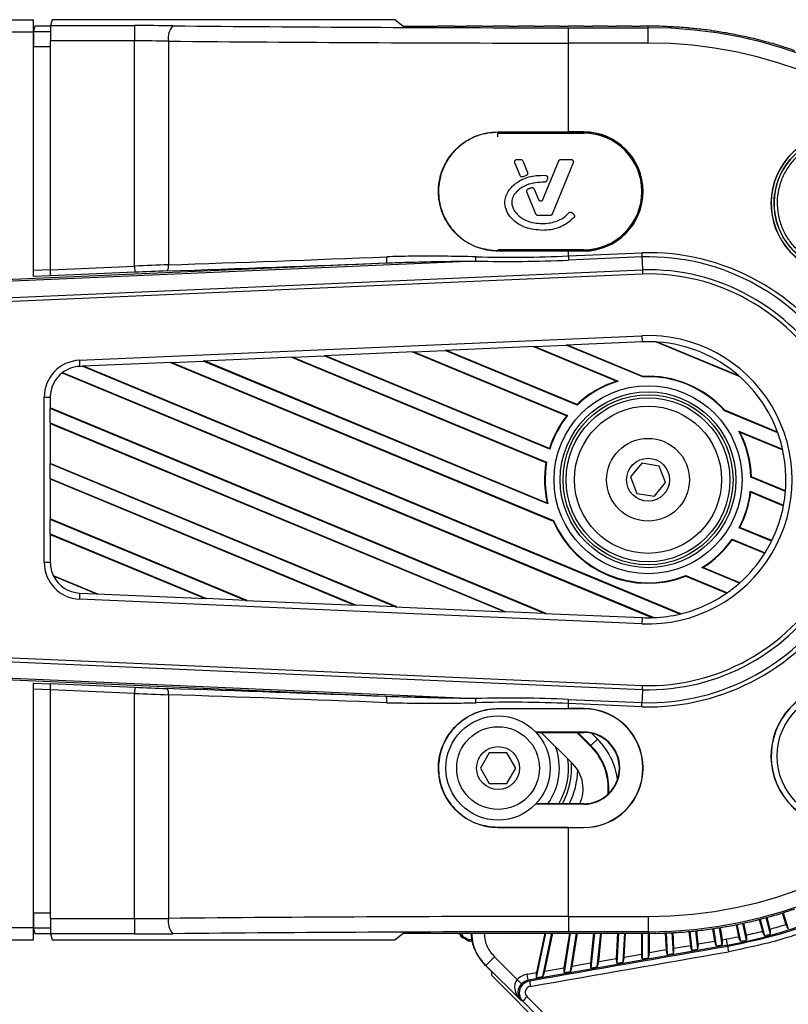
# Model space of a CAD drawing. Header units: millimetres. Extents: x 0 to 420, y 0 to 297.
# Tile 31 of 63: x 87 to 94, y 257 to 266. Entities that reach past the tile are written whole.
import ezdxf

# ---------------------------------------------------------------- set-up
doc = ezdxf.new("R2010")
doc.units = ezdxf.units.MM

msp = doc.modelspace()

# ---------------------------------------------------------------- linework, layer by layer
at = {"color": 7, "linetype": 'Continuous', "lineweight": 25}
for p, q in [((63.19552, 266.11431), (87.15175, 266.11431)), ((87.15175, 266.00417), (87.15175, 266.11431)), ((87.31909, 266.11431), (87.30583, 266.06126)), ((90.39916, 266.11431), (87.31909, 266.11431)), ((90.4713, 266.05662), (90.39916, 266.11431)), ((63.19552, 266.00417), (87.15175, 266.00417)), ((87.15175, 263.8074), (87.15175, 266.00417)), ((87.16569, 266.05921), (87.15291, 266.00808)), ((87.15291, 266.00808), (87.30492, 266.00808)), ((87.16569, 266.05921), (87.30566, 266.05921)), ((87.30583, 266.06126), (88.05929, 266.06126)), ((88.05929, 266.06126), (88.05929, 265.92366)), ((90.4713, 266.05662), (90.78423, 266.05662)), ((90.78997, 266.05566), (90.78423, 266.05662)), ((90.93005, 266.05566), (90.78997, 266.05566)), ((90.93494, 266.05662), (90.93005, 266.05566)), ((90.93494, 266.05662), (91.03577, 266.05662)), ((91.04134, 266.05566), (91.03577, 266.05662)), ((91.17841, 266.05566), (91.04134, 266.05566)), ((91.18324, 266.05662), (91.17841, 266.05566)), ((91.18324, 266.05662), (91.27718, 266.05662)), ((91.2826, 266.05566), (91.27718, 266.05662)), ((91.41716, 266.05566), (91.2826, 266.05566)), ((91.42195, 266.05662), (91.41716, 266.05566)), ((91.42195, 266.05662), (91.51032, 266.05662)), ((91.51561, 266.05566), (91.51032, 266.05662)), ((91.64809, 266.05566), (91.51561, 266.05566)), ((91.65286, 266.05662), (91.64809, 266.05566)), ((91.65286, 266.05662), (91.73681, 266.05662)), ((91.74198, 266.05566), (91.73681, 266.05662)), ((91.87281, 266.05566), (91.74198, 266.05566)), ((91.87756, 266.05662), (91.87281, 266.05566)), ((91.87756, 266.05662), (91.95812, 266.05662)), ((91.95693, 265.90443), (91.95693, 266.04203)), ((91.95693, 266.04203), (92.67286, 266.04203)), ((91.96318, 266.05566), (91.95812, 266.05662)), ((92.09275, 266.05566), (91.96318, 266.05566)), ((92.09751, 266.05662), (92.09275, 266.05566)), ((92.09751, 266.05662), (92.17559, 266.05662)), ((92.18057, 266.05566), (92.17559, 266.05662)), ((92.30924, 266.05566), (92.18057, 266.05566)), ((92.31403, 266.05662), (92.30924, 266.05566)), ((92.31403, 266.05662), (92.39049, 266.05662)), ((92.3954, 266.05566), (92.39049, 266.05662)), ((92.52355, 266.05566), (92.3954, 266.05566)), ((92.52836, 266.05662), (92.52355, 266.05566)), ((92.52836, 266.05662), (92.60402, 266.05662)), ((92.60888, 266.05566), (92.60402, 266.05662)), ((92.67286, 266.05566), (92.60888, 266.05566)), ((92.67286, 266.04203), (92.67286, 266.05566)), ((92.67286, 265.90443), (92.67286, 266.04203)), ((88.05929, 265.92366), (87.30467, 265.92366)), ((87.30467, 263.86923), (87.30467, 265.92366)), ((88.05929, 263.90218), (88.05929, 265.92366)), ((88.36445, 265.92197), (88.36445, 263.91341)), ((91.95693, 265.10685), (91.95693, 265.90443)), ((92.67286, 265.90443), (91.95693, 265.90443)), ((87.30467, 265.87048), (87.15175, 265.87048)), ((91.32342, 265.10631), (91.95693, 265.10685)), ((91.32342, 265.10466), (91.32342, 265.10631)), ((91.95693, 265.10493), (91.95693, 265.10685)), ((92.09461, 265.10685), (91.95693, 265.10685)), ((92.09461, 265.10493), (91.95693, 265.10493)), ((92.09461, 265.10493), (92.09461, 265.10685)), ((91.32231, 265.0634), (91.32361, 265.09428)), ((91.32361, 265.09548), (92.09461, 265.09548)), ((91.32361, 265.09428), (92.09461, 265.09428)), ((91.49696, 264.8603), (91.5273, 264.8603)), ((91.54738, 264.84682), (91.5896, 264.7434)), ((91.72918, 264.49986), (91.87084, 264.84682)), ((91.89092, 264.8603), (91.98028, 264.8603)), ((91.52363, 264.71591), (91.47688, 264.83042)), ((92.00036, 264.83042), (91.81223, 264.36965)), ((91.57808, 264.71528), (91.55227, 264.70419)), ((91.76976, 264.68699), (91.7621, 264.66871)), ((91.65086, 264.59334), (91.68903, 264.49986)), ((91.66501, 264.36965), (91.58424, 264.56748)), ((91.79216, 264.35616), (91.68508, 264.35616)), ((91.98994, 264.38022), (92.00393, 264.36854)), ((91.32251, 264.03995), (91.3225, 264.0383)), ((91.95693, 264.03776), (91.3225, 264.0383)), ((92.09461, 264.04912), (91.32361, 264.04912)), ((91.95693, 264.03968), (91.95693, 264.03776)), ((91.95693, 264.03968), (92.09461, 264.03968)), ((91.95693, 263.9931), (91.95693, 264.03776)), ((91.95693, 264.03776), (92.09461, 264.03776)), ((92.09461, 264.03968), (92.09461, 264.03776)), ((91.95693, 263.9931), (92.61614, 264.02188)), ((91.95693, 263.9931), (91.95857, 263.95557)), ((92.61748, 263.98434), (91.95857, 263.95557)), ((83.01703, 263.6113), (90.32174, 263.93023)), ((91.12555, 263.94783), (83.01779, 263.59384)), ((83.02409, 263.44946), (92.6216, 263.8685)), ((87.15175, 263.86448), (87.30467, 263.87116)), ((87.30467, 263.86923), (88.05929, 263.90218)), ((88.05929, 263.90218), (88.06169, 263.84719)), ((92.62293, 263.83096), (83.0257, 263.41194)), ((87.30431, 263.81605), (87.15175, 263.80939)), ((88.06169, 263.84719), (87.3042, 263.81412)), ((87.56431, 263.0563), (92.61641, 263.27688)), ((92.61641, 263.27688), (92.61881, 263.22186)), ((91.65555, 263.17981), (90.85165, 263.14471)), ((91.64416, 263.17931), (92.39142, 262.86979)), ((91.65555, 263.17981), (91.93871, 263.19217)), ((91.65555, 263.17981), (92.40559, 262.86913)), ((92.61881, 263.22186), (91.93871, 263.19217)), ((92.62616, 262.90742), (91.93871, 263.19217)), ((92.627, 262.91229), (91.9501, 263.19267)), ((92.74535, 263.22092), (93.49629, 262.90987)), ((92.76027, 263.21996), (93.48506, 262.91974)), ((89.48143, 263.08488), (88.67753, 263.04978)), ((89.47004, 263.08439), (91.75614, 262.13745)), ((89.48143, 263.08488), (89.76459, 263.09725)), ((89.48143, 263.08488), (91.76153, 262.14044)), ((90.56849, 263.13235), (89.76459, 263.09725)), ((91.78985, 262.25836), (89.76459, 263.09725)), ((91.78683, 262.26482), (89.77598, 263.09774)), ((90.5571, 263.13185), (91.942, 262.55821)), ((90.56849, 263.13235), (90.85165, 263.14471)), ((90.56849, 263.13235), (91.94974, 262.56022)), ((92.03587, 262.65419), (90.85165, 263.14471)), ((92.03482, 262.65984), (90.86304, 263.14521)), ((87.56431, 263.0563), (87.56671, 263.00129)), ((87.56671, 263.00129), (87.59047, 263.00232)), ((88.39437, 263.03742), (87.59047, 263.00232)), ((92.95946, 260.77841), (87.59047, 263.00232)), ((92.96742, 260.78033), (87.60186, 263.00282)), ((88.38298, 263.03692), (91.82058, 261.61302)), ((88.39437, 263.03742), (88.67753, 263.04978)), ((88.39437, 263.03742), (91.82423, 261.61673)), ((91.77395, 261.76721), (88.67753, 263.04978)), ((91.7671, 261.77526), (88.68892, 263.05028)), ((87.40867, 262.94276), (92.71338, 260.74548)), ((87.41308, 262.94615), (92.72493, 260.74591)), ((92.627, 262.91229), (92.62616, 262.90742)), ((92.40559, 262.86913), (92.39142, 262.86979)), ((87.24829, 261.24167), (87.24829, 262.72619)), ((87.24829, 262.72619), (87.30337, 262.72619)), ((87.30337, 262.72619), (87.30337, 262.62351)), ((91.75794, 260.78358), (87.30337, 262.62872)), ((87.30337, 262.49386), (87.30337, 262.62351)), ((91.74386, 260.78419), (87.30337, 262.62351)), ((92.03482, 262.65984), (92.03587, 262.65419)), ((91.94974, 262.56022), (91.942, 262.55821)), ((93.3589, 262.60391), (93.36174, 262.60795)), ((93.83809, 262.40542), (93.3589, 262.60391)), ((93.83585, 262.41157), (93.36174, 262.60795)), ((87.30337, 262.49386), (87.30337, 262.12577)), ((87.30337, 262.49386), (91.39397, 260.79947)), ((87.30337, 262.48864), (91.3799, 260.80009)), ((93.48779, 262.42087), (93.88132, 262.25787)), ((93.49827, 262.41132), (93.48779, 262.42087)), ((93.49827, 262.41132), (93.88261, 262.25212)), ((91.78683, 262.26482), (91.78985, 262.25836)), ((90.41471, 260.84223), (87.30337, 262.13099)), ((87.30337, 261.99612), (87.30337, 262.12577)), ((90.40063, 260.84284), (87.30337, 262.12577)), ((91.76153, 262.14044), (91.75614, 262.13745)), ((92.61621, 262.13247), (92.5159, 262.00914)), ((92.77318, 262.10726), (92.61621, 262.13247)), ((92.82983, 261.95872), (92.77318, 262.10726)), ((92.5159, 262.00914), (92.57255, 261.86059)), ((93.59724, 262.00745), (93.60197, 262.01071)), ((93.90752, 261.87893), (93.59724, 262.00745)), ((93.90794, 261.88397), (93.60197, 262.01071)), ((87.30337, 261.99612), (87.30337, 261.62803)), ((87.30337, 261.99612), (90.05074, 260.85812)), ((87.30337, 261.9909), (90.03667, 260.85873)), ((92.72952, 261.83539), (92.82983, 261.95872)), ((92.57255, 261.86059), (92.72952, 261.83539)), ((93.59169, 261.8801), (93.89087, 261.75617)), ((93.59574, 261.87321), (93.59169, 261.8801)), ((93.59574, 261.87321), (93.88995, 261.75134)), ((91.7671, 261.77526), (91.77395, 261.76721)), ((89.07148, 260.90087), (87.30337, 261.63325)), ((87.30337, 261.49838), (87.30337, 261.62803)), ((89.0574, 260.90149), (87.30337, 261.62803)), ((91.82423, 261.61673), (91.82058, 261.61302)), ((87.30337, 261.49838), (87.30337, 261.24167)), ((87.30337, 261.49838), (88.70751, 260.91676)), ((87.30337, 261.49317), (88.69344, 260.91738)), ((93.4913, 261.5536), (93.49801, 261.55603)), ((93.78271, 261.43289), (93.4913, 261.5536)), ((93.78485, 261.43722), (93.49801, 261.55603)), ((93.42794, 261.45019), (93.72388, 261.3276)), ((93.42964, 261.44427), (93.42794, 261.45019)), ((93.42964, 261.44427), (93.72129, 261.32346)), ((87.30337, 261.24167), (87.24829, 261.24167)), ((87.32944, 261.12471), (87.72825, 260.95952)), ((93.01325, 261.11901), (93.01329, 261.1242)), ((93.01329, 261.1242), (93.38531, 260.97011)), ((93.15525, 261.19505), (93.16579, 261.1959)), ((93.49307, 261.05513), (93.15525, 261.19505)), ((93.49707, 261.05868), (93.16579, 261.1959)), ((87.71417, 260.96013), (87.33261, 261.11818)), ((93.01325, 261.11901), (93.38062, 260.96683)), ((87.56671, 260.96657), (87.56431, 260.91155)), ((87.56671, 260.96657), (87.71417, 260.96013)), ((87.71417, 260.96013), (88.70751, 260.91676)), ((92.61641, 260.69097), (87.56431, 260.91155)), ((89.0574, 260.90149), (88.70751, 260.91676)), ((89.0574, 260.90149), (90.05074, 260.85812)), ((90.40063, 260.84284), (90.05074, 260.85812)), ((90.40063, 260.84284), (91.39397, 260.79947)), ((91.74386, 260.78419), (91.39397, 260.79947)), ((91.74386, 260.78419), (92.61881, 260.74599)), ((92.61881, 260.74599), (92.61641, 260.69097)), ((92.6216, 260.09936), (83.02409, 260.5184)), ((83.0257, 260.55592), (92.62293, 260.1369)), ((90.32174, 260.03762), (83.01703, 260.35655)), ((83.01779, 260.37402), (91.12555, 260.02003)), ((87.15175, 257.96369), (87.15175, 260.16046)), ((87.15175, 260.15847), (87.30431, 260.15181)), ((87.3042, 260.15374), (88.06169, 260.12066)), ((87.30467, 260.0967), (87.15175, 260.10338)), ((88.05929, 260.06568), (87.30467, 260.09863)), ((87.30467, 258.0442), (87.30467, 260.09863)), ((88.06169, 260.12066), (88.05929, 260.06568)), ((88.05929, 258.0442), (88.05929, 260.06568)), ((88.36445, 260.05445), (88.36445, 258.04589)), ((91.95693, 259.97476), (91.95857, 260.01228)), ((92.61614, 259.94598), (91.95693, 259.97476)), ((91.95693, 259.9301), (91.95693, 259.97476)), ((91.95857, 260.01228), (92.61748, 259.98352)), ((91.3225, 259.92956), (91.95693, 259.9301)), ((91.32251, 259.92791), (91.3225, 259.92956)), ((91.95693, 259.92818), (91.95693, 259.9301)), ((92.09461, 259.9301), (91.95693, 259.9301)), ((92.09461, 259.92818), (91.95693, 259.92818)), ((92.09461, 259.92818), (92.09461, 259.9301)), ((91.66297, 259.71991), (92.09461, 259.71991)), ((91.66662, 259.71606), (92.09461, 259.71606)), ((91.9968, 259.43337), (91.71411, 259.71606)), ((92.15686, 259.59343), (92.03423, 259.71606)), ((92.16033, 259.59691), (92.04117, 259.71606)), ((92.09461, 259.71606), (92.09461, 259.71991)), ((92.16597, 259.70802), (92.21871, 259.65528)), ((92.21871, 259.65528), (92.16033, 259.59691)), ((91.24595, 259.53323), (91.16646, 259.39556)), ((91.40493, 259.53323), (91.24595, 259.53323)), ((91.48442, 259.39556), (91.40493, 259.53323)), ((92.15686, 259.59343), (92.16033, 259.59691)), ((91.16646, 259.39556), (91.24595, 259.25788)), ((91.40493, 259.25788), (91.48442, 259.39556)), ((91.24595, 259.25788), (91.40493, 259.25788)), ((92.09461, 259.0712), (91.66297, 259.0712)), ((92.09461, 259.07505), (91.66662, 259.07505)), ((92.09461, 259.07505), (92.09461, 259.0712)), ((91.32342, 258.8632), (91.32342, 258.86155)), ((91.95693, 258.86101), (91.32342, 258.86155)), ((91.95693, 258.86293), (91.95693, 258.86101)), ((91.95693, 258.86293), (92.09461, 258.86293)), ((91.95693, 258.06343), (91.95693, 258.86101)), ((91.95693, 258.86101), (92.09461, 258.86101)), ((92.09461, 258.86293), (92.09461, 258.86101)), ((87.15175, 258.09738), (87.30467, 258.09738)), ((87.30467, 258.0442), (88.05929, 258.0442)), ((88.05929, 258.0442), (88.05929, 257.9066)), ((91.95693, 258.06343), (92.67286, 258.06343)), ((91.95693, 258.06343), (91.95693, 257.92583)), ((92.67286, 258.06343), (92.67286, 257.92583)), ((93.67229, 258.03676), (93.70056, 257.93127)), ((93.68006, 258.03874), (93.71972, 257.89073)), ((93.77339, 257.90511), (93.7338, 258.05285)), ((93.76971, 257.9498), (93.74154, 258.05495)), ((93.87831, 258.09473), (93.91173, 257.99187)), ((93.88597, 258.09711), (93.93299, 257.95238)), ((63.19552, 257.96369), (87.15175, 257.96369)), ((87.15175, 257.85355), (87.15175, 257.96369)), ((87.15291, 257.95978), (87.16569, 257.90865)), ((87.30492, 257.95978), (87.15291, 257.95978)), ((93.25271, 257.9537), (93.27037, 257.84221)), ((93.26065, 257.95485), (93.28516, 257.80008)), ((93.33989, 257.80973), (93.31557, 257.96325)), ((93.34089, 257.85465), (93.32349, 257.96452)), ((93.46357, 257.98971), (93.4865, 257.8818)), ((93.47143, 257.99128), (93.50352, 257.84032)), ((93.55786, 257.85187), (93.52583, 258.00255)), ((93.55653, 257.89669), (93.53367, 258.00423)), ((63.19552, 257.85355), (87.15175, 257.85355)), ((87.30566, 257.90865), (87.16569, 257.90865)), ((87.30583, 257.9066), (87.31909, 257.85355)), ((88.05929, 257.9066), (87.30583, 257.9066)), ((87.31909, 257.85355), (90.39916, 257.85355)), ((90.39916, 257.85355), (90.4713, 257.91124)), ((90.78423, 257.91124), (90.4713, 257.91124)), ((90.78997, 257.9122), (90.78423, 257.91124)), ((90.78997, 257.9122), (90.93005, 257.9122)), ((90.93494, 257.91124), (90.93005, 257.9122)), ((91.03577, 257.91124), (90.93494, 257.91124)), ((90.97745, 257.9066), (90.96941, 257.91124)), ((90.99258, 257.91063), (90.99152, 257.91124)), ((91.04134, 257.9122), (91.03577, 257.91124)), ((91.04134, 257.9122), (91.17841, 257.9122)), ((91.18324, 257.91124), (91.17841, 257.9122)), ((91.27718, 257.91124), (91.18324, 257.91124)), ((91.2826, 257.9122), (91.27718, 257.91124)), ((91.2826, 257.9122), (91.41716, 257.9122)), ((91.42195, 257.91124), (91.41716, 257.9122)), ((91.51032, 257.91124), (91.42195, 257.91124)), ((91.51561, 257.9122), (91.51032, 257.91124)), ((91.51561, 257.9122), (91.64809, 257.9122)), ((91.65286, 257.91124), (91.64809, 257.9122)), ((91.73681, 257.91124), (91.65286, 257.91124)), ((91.7531, 257.9122), (91.66869, 257.51505)), ((91.74491, 257.9122), (91.67005, 257.56003)), ((91.7277, 257.52546), (91.8099, 257.9122)), ((91.74198, 257.9122), (91.73681, 257.91124)), ((91.74198, 257.9122), (91.87281, 257.9122)), ((91.74609, 257.57344), (91.8181, 257.9122)), ((91.87756, 257.91124), (91.87281, 257.9122)), ((91.95812, 257.91124), (91.87756, 257.91124)), ((91.96637, 257.9122), (91.9175, 257.60366)), ((91.97449, 257.9122), (91.91856, 257.55911)), ((92.67286, 257.92583), (91.95693, 257.92583)), ((91.96318, 257.9122), (91.95812, 257.91124)), ((91.96318, 257.9122), (92.09275, 257.9122)), ((91.97643, 257.56932), (92.03074, 257.9122)), ((91.99207, 257.61681), (92.03885, 257.9122)), ((92.09751, 257.91124), (92.09275, 257.9122)), ((92.17559, 257.91124), (92.09751, 257.91124)), ((92.18409, 257.9122), (92.15608, 257.64573)), ((92.19215, 257.9122), (92.1595, 257.6016)), ((92.18057, 257.9122), (92.17559, 257.91124)), ((92.18057, 257.9122), (92.30924, 257.9122)), ((92.21642, 257.61163), (92.24801, 257.9122)), ((92.22943, 257.65867), (92.25607, 257.9122)), ((92.31403, 257.91124), (92.30924, 257.9122)), ((92.39049, 257.91124), (92.31403, 257.91124)), ((92.39932, 257.9122), (92.38749, 257.68654)), ((92.3954, 257.9122), (92.39049, 257.91124)), ((92.40735, 257.9122), (92.39323, 257.64281)), ((92.3954, 257.9122), (92.52355, 257.9122)), ((92.44938, 257.65271), (92.46298, 257.9122)), ((92.45985, 257.6993), (92.47101, 257.9122)), ((92.52836, 257.91124), (92.52355, 257.9122)), ((92.60402, 257.91124), (92.52836, 257.91124)), ((92.60888, 257.9122), (92.60402, 257.91124)), ((92.60888, 257.9122), (92.67286, 257.9122)), ((92.61327, 257.9122), (92.61327, 257.72635)), ((92.62129, 257.9122), (92.62129, 257.68302)), ((92.67286, 257.92583), (92.67286, 257.9122)), ((92.67685, 257.69282), (92.67685, 257.9122)), ((92.68487, 257.73897), (92.68487, 257.91222)), ((92.82698, 257.91512), (92.83482, 257.76541)), ((92.83499, 257.91543), (92.8451, 257.72249)), ((92.90023, 257.73221), (92.89049, 257.91802)), ((92.90586, 257.77794), (92.8985, 257.91846)), ((93.04032, 257.92882), (93.05345, 257.80396)), ((93.04831, 257.92955), (93.06598, 257.76143)), ((93.12082, 257.77111), (93.10359, 257.93505)), ((93.12412, 257.81642), (93.11157, 257.9359)), ((93.34089, 257.85465), (93.37777, 257.86115)), ((93.38733, 257.80693), (93.37777, 257.86115)), ((93.38733, 257.80693), (91.59743, 257.49132)), ((92.68487, 257.73897), (92.83482, 257.76541)), ((92.90586, 257.77794), (93.05345, 257.80396)), ((93.06598, 257.76143), (93.12082, 257.77111)), ((93.12412, 257.81642), (93.27037, 257.84221)), ((93.28516, 257.80008), (93.33989, 257.80973)), ((93.38733, 257.80693), (93.38904, 257.79722)), ((91.21544, 257.62429), (91.29331, 257.70216)), ((91.29331, 257.70216), (91.49777, 257.49769)), ((92.22943, 257.65867), (92.38749, 257.68654)), ((92.45985, 257.6993), (92.61327, 257.72635)), ((92.62129, 257.68302), (92.67685, 257.69282)), ((92.8451, 257.72249), (92.90023, 257.73221)), ((91.21544, 257.62429), (91.21343, 257.62353)), ((91.26664, 257.57031), (91.21343, 257.62353)), ((91.53166, 257.30806), (91.21544, 257.62429)), ((91.74609, 257.57344), (91.9175, 257.60366)), ((91.99207, 257.61681), (92.15608, 257.64573)), ((92.1595, 257.6016), (92.21642, 257.61163)), ((92.39323, 257.64281), (92.44938, 257.65271)), ((91.26664, 257.57031), (91.26664, 257.5363)), ((91.30491, 257.4967), (93.54473, 255.25688)), ((91.53732, 257.45944), (91.49777, 257.49769)), ((91.58787, 257.54554), (91.67005, 257.56003)), ((91.59743, 257.49132), (91.58787, 257.54554)), ((91.66869, 257.51505), (91.7277, 257.52546)), ((91.91856, 257.55911), (91.97643, 257.56932)), ((91.59743, 257.49132), (91.60949, 257.48609)), ((91.55097, 257.29969), (91.53166, 257.30806))]:
    msp.add_line(p, q, dxfattribs=at)
at = {"color": 7, "linetype": 'Continuous', "lineweight": 25, "flags": 128}
for points in [[(92.61748, 263.98434), (92.61902, 263.94112), (92.6216, 263.8685)], [(92.6216, 260.09936), (92.61902, 260.02674), (92.61748, 259.98352)]]:
    msp.add_lwpolyline(points, dxfattribs=at)
at = {"color": 7, "linetype": 'Continuous', "lineweight": 25}
for centre, radius in [((92.67286, 261.98393), 0.84419), ((92.67286, 261.98393), 0.78932), ((92.67286, 261.98393), 0.76364), ((92.67286, 261.98393), 0.73621), ((92.67286, 261.98393), 0.66086), ((92.67286, 261.98393), 0.37173), ((92.67286, 261.98393), 0.19275), ((94.4102, 259.50276), 0.57825), ((91.32544, 259.39556), 0.46811), ((91.32544, 259.39556), 0.37173), ((91.32544, 259.39556), 0.19275)]:
    msp.add_circle(centre, radius, dxfattribs=at)
for centre, radius, start, end in [((88.52792, 265.95074), 0.16597, 139.028581, 189.981684), ((92.67286, 261.98393), 4.07173, 89.099599, 90), ((92.67286, 261.98393), 4.0581, 270, 90), ((92.67286, 261.98393), 4.07269, 87.968503, 89.031497), ((92.67286, 261.98393), 4.07173, 86.099599, 87.900401), ((92.67286, 261.98393), 4.07269, 84.968503, 86.031497), ((92.67286, 261.98393), 4.07173, 83.099599, 84.900401), ((92.67286, 261.98393), 4.07269, 81.968503, 83.031497), ((92.67286, 261.98393), 4.07173, 80.099599, 81.900401), ((92.67286, 261.98393), 4.07269, 78.968503, 80.031497), ((92.67286, 261.98393), 3.9205, 270, 90), ((92.67286, 261.98393), 4.07173, 77.099599, 78.900401), ((92.67286, 261.98393), 4.07269, 75.968503, 77.031497), ((92.67286, 261.98393), 4.07173, 74.099599, 75.900401), ((92.67286, 261.98393), 4.07269, 72.968503, 74.031497), ((92.67286, 261.98393), 4.07173, 71.099599, 72.900401), ((91.95679, -477.18591), 742.29083, 89.99998906, 90.04888847), ((92.09461, 264.5723), 0.53455, 270, 90), ((92.09461, 264.5723), 0.53262, 270, 90), ((92.09461, 264.5723), 0.52318, 270, 90), ((94.4102, 264.4651), 0.63333, 55, 235), ((94.4102, 264.4651), 0.6316, 55, 235), ((94.4102, 264.4651), 0.60579, 55, 235), ((91.95679, 1006.33051), 742.29083, 269.95104118, 270.00001093), ((90.20386, 263.96761), 0.12366, 342.405803, 8.184968), ((90.46292, 263.99993), 0.66467, 355.504903, 358.743962), ((92.67286, 261.98393), 2.03874, 268.405669, 91.594331), ((92.67286, 261.98393), 2.00118, 268.414129, 91.585871), ((88.30037, 263.89939), 0.06559, 321.343283, 12.334568), ((92.67286, 261.98393), 1.88527, 268.441812, 91.558188), ((92.67286, 261.98393), 1.84771, 268.451337, 91.548663), ((92.67286, 261.98393), 1.29419, 267.5, 92.5), ((92.67286, 261.98393), 1.23912, 85.955096, 92.5), ((92.67286, 261.98393), 1.23912, 49.044904, 85.955096), ((87.57872, 262.72619), 0.33043, 92.5, 180), ((87.57872, 262.72619), 0.27536, 92.5, 126.982494), ((87.57872, 262.72619), 0.27536, 126.982494, 180), ((92.67286, 261.98393), 0.92467, 42.104792, 92.895208), ((92.67286, 261.98393), 0.92949, 42.171793, 92.828207), ((92.67286, 261.98393), 1.23912, 19.886518, 49.044904), ((92.67286, 261.98393), 0.92949, 107.625381, 133.349198), ((92.67286, 261.98393), 0.92467, 106.800841, 133.542375), ((92.67286, 261.98393), 0.92949, 141.841469, 162.410109), ((92.67286, 261.98393), 0.92467, 141.447345, 162.735486), ((92.67286, 261.98393), 0.92467, 1.457625, 28.199159), ((92.67286, 261.98393), 0.92949, 1.650802, 27.374619), ((92.67286, 261.98393), 1.23912, 12.772156, 19.886518), ((92.67286, 261.98393), 1.23912, 355.138931, 12.772156), ((92.67286, 261.98393), 0.92949, 170.49281, 192.973411), ((92.67286, 261.98393), 0.92467, 170.255415, 193.554862), ((92.67286, 261.98393), 0.92467, 332.264514, 353.552655), ((92.67286, 261.98393), 0.92949, 332.589891, 353.158531), ((92.67286, 261.98393), 1.23912, 349.408528, 355.138931), ((92.67286, 261.98393), 1.23912, 333.595502, 349.408528), ((92.67286, 261.98393), 0.92949, 203.51826, 291.48174), ((92.67286, 261.98393), 0.92467, 203.397825, 291.602175), ((92.67286, 261.98393), 0.92467, 301.445138, 324.744585), ((92.67286, 261.98393), 0.92949, 302.026589, 324.50719), ((92.67286, 261.98393), 1.23912, 328.016632, 333.595502), ((92.67286, 261.98393), 1.23912, 311.446849, 328.016632), ((87.57872, 261.24167), 0.33043, 180, 267.5), ((87.57872, 261.24167), 0.27536, 180, 206.644493), ((92.64907, 261.99378), 4.25144, 280, 350), ((87.57872, 261.24167), 0.27536, 206.644493, 267.5), ((92.67286, 261.98393), 1.23912, 305.096905, 311.446849), ((92.67286, 261.98393), 1.23912, 283.373199, 305.096905), ((92.67286, 261.98393), 1.23912, 272.408232, 283.373199), ((92.67286, 261.98393), 1.23912, 267.5, 272.408232), ((88.30037, 260.06846), 0.06559, 347.665432, 38.656717), ((90.20386, 260.00024), 0.12366, 351.815032, 17.594197), ((90.46292, 259.96793), 0.66467, 1.256038, 4.495097), ((94.4102, 259.50276), 0.63333, 125, 305), ((94.4102, 259.50276), 0.6316, 125, 305), ((91.95679, -482.36265), 742.29083, 89.99998906, 90.04895895), ((92.09461, 259.39556), 0.53455, 270, 90), ((92.09461, 259.39556), 0.53262, 270, 90), ((92.09461, 259.39556), 0.32435, 270, 90), ((92.09461, 259.39556), 0.32051, 270, 90), ((91.77288, 259.20946), 0.63049, 7.52671, 45), ((91.32544, 259.39556), 0.55072, 324.409931, 20.582852), ((91.77288, 259.20946), 0.54303, 354.956813, 45), ((91.77288, 259.20946), 0.54793, 355.540875, 45), ((91.32544, 259.39556), 0.63333, 329.597505, 7.353227), ((91.32544, 259.39556), 0.66086, 330.988509, 4.358521), ((91.32544, 259.39556), 0.71593, 333.405165, 358.5714), ((91.77288, 259.20946), 0.31666, 334.883574, 45), ((91.95679, 1001.15376), 742.29083, 269.9511114, 270.00001093), ((92.67286, 261.98393), 4.07173, 287.099599, 288.900401), ((88.52792, 258.01712), 0.16597, 170.018316, 220.971419), ((92.67286, 261.98393), 4.07269, 282.968503, 284.031497), ((92.67286, 261.98393), 4.07173, 284.099599, 285.900401), ((92.67286, 261.98393), 4.07269, 285.968503, 287.031497), ((92.67286, 261.98393), 4.07173, 275.099599, 276.900401), ((92.67286, 261.98393), 4.07269, 276.968503, 278.031497), ((92.67286, 261.98393), 4.07173, 278.099599, 279.900401), ((92.67286, 261.98393), 4.07269, 279.968503, 281.031497), ((92.67286, 261.98393), 4.07173, 281.099599, 282.900401), ((92.64907, 261.99378), 4.19639, 285.488759, 287.511241), ((88.77591, 266.19382), 8.57466, 284.877301, 284.981886), ((92.87947, 250.82582), 7.31109, 104.850115, 104.972774), ((91.90307, 254.57468), 3.42485, 105.05432, 105.314869), ((90.17628, 256.4446), 1.65239, 57.864759, 60.159567), ((90.17628, 256.4446), 1.66345, 58.080091, 59.78041), ((85.82017, 258.08959), 5.24081, 357.312274, 357.450999), ((82.49109, 258.23918), 8.58636, 357.347796, 357.432783), ((92.67286, 261.98393), 4.07173, 270, 270.900401), ((92.67286, 261.98393), 4.07269, 270.968503, 272.031497), ((92.67286, 261.98393), 4.07173, 272.099599, 273.900401), ((92.67286, 261.98393), 4.07269, 273.968503, 275.031497), ((92.64907, 261.99378), 4.19639, 280, 281.511241), ((92.64907, 261.99378), 4.24045, 281.624657, 282.375343), ((92.64907, 261.99378), 4.19639, 282.488759, 284.511241), ((92.64907, 261.99378), 4.24045, 284.624657, 285.375343), ((93.65894, 257.80434), 0.27, 181.510057, 192.399475), ((91.82677, 257.48444), 0.21729, 179.563919, 192.88988), ((91.67694, 257.23314), 0.14247, 129.747172, 152.154475)]:
    msp.add_arc(centre, radius, start, end, dxfattribs=at)
for centre, major_axis, ratio, start_param, end_param in [((87.15295, 265.87048), (0, 0.13768), 0.0087269, 0.0349066, 1.5707963), ((87.30587, 265.92366), (0, 0.13768), 0.0087269, 0.0349066, 1.5707963), ((88.05929, 266.01799), (1.23912, 0), 0.0349208, 1.2900642, 1.5707963), ((91.95693, 266.49002), (12.82878, 0), 0.0349208, 4.4316569, 4.712389), ((93.50956, 261.98393), (4.22476, 0), 0.9801928, 1.7535633, 1.7547322), ((91.83732, 262.02772), (4.21897, -0.22111), 0.9801928, 1.3868605, 1.3880293), ((93.50841, 261.94014), (4.21897, -0.22111), 0.9801928, 1.7535633, 1.7547322), ((91.84075, 262.07139), (4.20162, -0.44161), 0.9801928, 1.3868605, 1.3880293), ((93.50498, 261.89647), (4.20162, -0.44161), 0.9801928, 1.7535633, 1.7547322), ((91.84647, 262.11482), (4.17275, -0.6609), 0.9801928, 1.3868605, 1.3880293), ((93.49926, 261.85304), (4.17275, -0.6609), 0.9801928, 1.7535633, 1.7547322), ((88.05929, 265.88039), (1.10144, 0), 0.0392859, 1.2900642, 1.5707963), ((91.95693, 266.35242), (12.96646, 0), 0.03455, 4.4316569, 4.712389), ((91.85445, 262.15789), (4.13244, -0.87838), 0.9801928, 1.3868605, 1.3880293), ((93.49127, 261.80997), (4.13244, -0.87838), 0.9801928, 1.7535633, 1.7547322), ((91.86468, 262.20048), (4.0808, -1.09345), 0.9801928, 1.3868605, 1.3880293), ((93.48105, 261.76738), (4.0808, -1.09345), 0.9801928, 1.7535633, 1.7547322), ((91.87712, 262.24248), (4.01799, -1.30552), 0.9801928, 1.3868605, 1.3880293), ((91.95693, 264.50826), (12.96644, 0.56923), 0.0350351, 4.4301188, 4.5847566), ((91.95857, 277.93276), (3.58434, 13.59373), 0.9209023, 3.3564392, 3.4204557), ((91.95693, 277.97028), (3.41784, 13.63273), 0.9174897, 3.3443193, 3.4083357), ((87.30419, 263.86921), (0, 0.05512), 0.0087186, 3.1768799, 4.7127697), ((88.05929, 263.86561), (1.10143, 0.04574), 0.0331492, 1.2886877, 1.5694199), ((91.95933, 264.45327), (13.02151, 0.56923), 0.0348875, 4.4301318, 4.5847696), ((88.06169, 263.81062), (1.04636, 0.04574), 0.0348875, 1.2885391, 1.5692712), ((87.30419, 260.09865), (0, 0.05512), 0.0087186, 4.7120083, 6.247898), ((88.05929, 260.10225), (1.10143, -0.04574), 0.0331492, 4.7137655, 4.9944976), ((88.06169, 260.15724), (1.04636, -0.04574), 0.0348875, 4.7139141, 4.9946462), ((91.95933, 259.51458), (13.02151, -0.56923), 0.0348875, 1.6984157, 1.8530535), ((91.95693, 259.4596), (12.96644, -0.56923), 0.0350351, 1.6984287, 1.8530665), ((91.95857, 246.0351), (-3.58434, 13.59373), 0.9209023, 6.0043223, 6.0683387), ((91.95693, 245.99758), (-3.41784, 13.63273), 0.9174897, 6.0164422, 6.0804587), ((87.15295, 258.09738), (0, 0.13768), 0.0087269, 1.5707963, 3.1066861), ((87.30587, 258.0442), (0, 0.13768), 0.0087269, 1.5707963, 3.1066861), ((88.05929, 258.08747), (1.10144, 0), 0.0392859, 4.712389, 4.9931211), ((91.95693, 257.61544), (12.96646, 0), 0.03455, 1.5707963, 1.8515285), ((91.86468, 261.76738), (4.0808, 1.09345), 0.9801928, 4.895156, 4.8963248), ((93.48105, 262.20048), (4.0808, 1.09345), 0.9801928, 4.5284531, 4.529622), ((91.87712, 261.72538), (4.01799, 1.30552), 0.9801928, 4.895156, 4.8963248), ((93.50498, 262.07139), (4.20162, 0.44161), 0.9801928, 4.5284531, 4.529622), ((91.84647, 261.85304), (4.17275, 0.6609), 0.9801928, 4.895156, 4.8963248), ((93.49926, 262.11482), (4.17275, 0.6609), 0.9801928, 4.5284531, 4.529622), ((91.85445, 261.80997), (4.13244, 0.87838), 0.9801928, 4.895156, 4.8963248), ((93.49127, 262.15789), (4.13244, 0.87838), 0.9801928, 4.5284531, 4.529622), ((88.05929, 257.94987), (1.23912, 0), 0.0349208, 4.712389, 4.9931211), ((91.95693, 257.47784), (12.82878, 0), 0.0349208, 1.5707963, 1.8515285), ((91.07599, 257.828), (-0.00144, -0.0275), 0.9999492, 2.6180159, 3.4569936), ((93.50956, 261.98393), (4.22476, 0), 0.9801928, 4.5284531, 4.529622), ((91.83732, 261.94014), (4.21897, 0.22111), 0.9801928, 4.895156, 4.8963248), ((93.50841, 262.02772), (4.21897, 0.22111), 0.9801928, 4.5284531, 4.529622), ((91.84075, 261.89647), (4.20162, 0.44161), 0.9801928, 4.895156, 4.8963248), ((93.32115, 257.85116), (-0.00847, 0.05443), 0.3638979, 3.7924154, 4.7197106), ((91.07532, 257.81525), (-0.00144, -0.0275), 0.9999492, 2.6180159, 3.4536813), ((103.29838, 261.00195), (94.47785, 16.69037), 0.0150127, 4.5856985, 4.6046586), ((92.85471, 257.76892), (-0.00189, 0.05552), 0.3604419, 1.6217495, 2.5490447), ((92.88597, 257.77443), (-0.00189, 0.05552), 0.3604419, 3.8360469, 4.7633421), ((93.07323, 257.80745), (-0.00519, 0.05498), 0.3628143, 1.6000293, 2.5273245), ((93.10434, 257.81294), (-0.00519, 0.05498), 0.3628143, 3.8143267, 4.7416219), ((93.29012, 257.84569), (-0.00847, 0.05443), 0.3638979, 1.578118, 2.5054132), ((103.30794, 260.94774), (94.51679, 16.65142), 0.0150179, 4.5857126, 4.6046727), ((92.40775, 257.69011), (0.00483, 0.05653), 0.3519459, 1.664077, 2.5913722), ((92.43959, 257.69572), (0.00483, 0.05653), 0.3519459, 3.8783744, 4.8056697), ((92.63332, 257.72988), (0.00145, 0.05603), 0.3568064, 1.6431413, 2.5704365), ((92.66482, 257.73544), (0.00145, 0.05603), 0.3568064, 3.8574387, 4.7847339), ((91.93838, 257.60735), (0.01181, 0.05751), 0.3387562, 1.7041349, 2.6314302), ((91.97119, 257.61313), (0.01181, 0.05751), 0.3387562, 3.9184324, 4.8457276), ((92.17661, 257.64935), (0.00828, 0.05702), 0.3459097, 1.6844416, 2.6117368), ((92.20889, 257.65504), (0.00828, 0.05702), 0.3459097, 3.8987391, 4.8260343), ((91.30559, 257.49738), (-0.03894, 0.03894), 0.0174551, 0.0174533, 1.5707963), ((91.60953, 257.38593), (-0.10912, 0.1144), 0.6964659, 0.0339035, 1.5872465), ((91.61673, 257.38281), (0.15175, -0.06581), 0.9988732, 2.1550515, 2.7824661), ((91.69134, 257.56379), (0.01544, 0.058), 0.3305508, 1.7230729, 2.6503682), ((91.7248, 257.56969), (0.01544, 0.058), 0.3305508, 3.9373704, 4.8646656), ((91.60953, 257.38593), (0.06243, 0.09107), 0.9310069, 1.3904939, 2.9438369), ((91.61673, 257.38281), (0.10128, -0.04392), 0.9977496, 2.1550515, 2.7824661), ((94.96902, 252.60881), (-38.94163, 38.94163), 0.0174376, 4.8004145, 4.8167992), ((94.93008, 252.56987), (-38.90269, 38.90269), 0.0174551, 4.8004145, 4.8167992)]:
    msp.add_ellipse(centre, major_axis=major_axis, ratio=ratio, start_param=start_param, end_param=end_param, dxfattribs=at)
for points, knots in [([(91.3225, 264.0383), (91.26243, 264.04437), (91.14235, 264.05651), (90.98277, 264.14908), (90.86162, 264.28514), (90.79275, 264.45479), (90.78381, 264.63707), (90.83549, 264.81181), (90.94193, 264.95982), (91.0913, 265.06398), (91.2269, 265.10316), (91.30508, 265.10571), (91.32342, 265.10631)], [0, 0, 0, 0, 0.10761194, 0.21511941, 0.32289403, 0.43047479, 0.53767282, 0.64472096, 0.75189128, 0.85932657, 0.96701434, 1, 1, 1, 1]), ([(91.32342, 265.10466), (91.26355, 265.09877), (91.14385, 265.087), (90.98457, 264.99523), (90.86345, 264.86015), (90.79417, 264.69139), (90.78458, 264.50952), (90.83575, 264.33465), (90.94195, 264.18647), (91.09103, 264.08236), (91.22625, 264.04321), (91.30415, 264.04057), (91.32251, 264.03995)], [0, 0, 0, 0, 0.1074513, 0.2148188, 0.3222374, 0.429684, 0.5371652, 0.6445657, 0.752087, 0.8595076, 0.9668935, 1, 1, 1, 1]), ([(94.0637, 263.97026), (94.03259, 263.99476), (93.97027, 264.04383), (93.8974, 264.13862), (93.8432, 264.24466), (93.81107, 264.35937), (93.80183, 264.47822), (93.81594, 264.59659), (93.85292, 264.70997), (93.91136, 264.81405), (93.98895, 264.90464), (94.08289, 264.97843), (94.18908, 265.03226), (94.30347, 265.0643), (94.42125, 265.0735), (94.52641, 265.06126), (94.61641, 265.03519), (94.69041, 265.00318), (94.73521, 264.97416), (94.75684, 264.96015)], [0, 0, 0, 0, 0.0624361, 0.1250442, 0.1873292, 0.2499722, 0.3122935, 0.3748403, 0.4373608, 0.4997084, 0.5623233, 0.6246446, 0.6872593, 0.7492654, 0.8112741, 0.872973, 0.9156457, 0.9592671, 1, 1, 1, 1]), ([(94.73941, 264.93808), (94.7071, 264.95813), (94.64278, 264.99804), (94.53386, 265.03256), (94.42125, 265.0466), (94.30779, 265.03799), (94.19821, 265.00748), (94.09677, 264.95611), (94.00725, 264.8858), (93.93332, 264.79945), (93.87768, 264.7002), (93.84252, 264.59207), (93.82917, 264.47918), (93.83809, 264.36581), (93.86883, 264.25638), (93.92061, 264.1552), (93.99016, 264.06473), (94.04963, 264.01788), (94.07933, 263.99448)], [0, 0, 0, 0, 0.0629106, 0.1252339, 0.1878495, 0.2502948, 0.3126832, 0.3752605, 0.4374927, 0.5000859, 0.5623964, 0.6248997, 0.6874523, 0.7498022, 0.8124927, 0.8748366, 0.9375071, 1, 1, 1, 1]), ([(91.47688, 264.83042), (91.47618, 264.83277), (91.47478, 264.83747), (91.47579, 264.84488), (91.47902, 264.85154), (91.48431, 264.85672), (91.49059, 264.8598), (91.49499, 264.86015), (91.49696, 264.8603)], [0, 0, 0, 0, 0.17216, 0.3443203, 0.5164872, 0.6886785, 0.8609114, 1, 1, 1, 1]), ([(91.5273, 264.8603), (91.52974, 264.86007), (91.53462, 264.85959), (91.54109, 264.85584), (91.54529, 264.85126), (91.54685, 264.84794), (91.54738, 264.84682)], [0, 0, 0, 0, 0.2850224, 0.5700457, 0.8550626, 1, 1, 1, 1]), ([(91.87084, 264.84682), (91.87198, 264.84898), (91.87427, 264.85332), (91.88018, 264.85789), (91.88601, 264.86005), (91.88968, 264.86024), (91.89092, 264.8603)], [0, 0, 0, 0, 0.28495143, 0.56990188, 0.85489643, 1, 1, 1, 1]), ([(91.98028, 264.8603), (91.98272, 264.86006), (91.9876, 264.85958), (91.99409, 264.85585), (91.99903, 264.85033), (92.00182, 264.84347), (92.00229, 264.8365), (92.00096, 264.8323), (92.00036, 264.83042)], [0, 0, 0, 0, 0.1723005, 0.3446018, 0.5168904, 0.6891172, 0.8612806, 1, 1, 1, 1]), ([(91.72577, 264.22304), (91.67287, 264.22777), (91.58364, 264.23575), (91.47948, 264.29417), (91.41875, 264.3587), (91.38797, 264.42803), (91.38404, 264.49609), (91.40755, 264.56345), (91.45762, 264.62906), (91.54713, 264.68825), (91.6515, 264.71792), (91.72356, 264.71726), (91.75101, 264.71701)], [0, 0, 0, 0, 0.1661232, 0.2801618, 0.3691209, 0.4423428, 0.5159492, 0.5788477, 0.6643675, 0.7723914, 0.9132717, 1, 1, 1, 1]), ([(91.55227, 264.70419), (91.54993, 264.70344), (91.54526, 264.70196), (91.53782, 264.70283), (91.53114, 264.70595), (91.52625, 264.71062), (91.5244, 264.71436), (91.52363, 264.71591)], [0, 0, 0, 0, 0.2122692, 0.4245381, 0.6368279, 0.849109, 1, 1, 1, 1]), ([(91.5896, 264.7434), (91.5903, 264.74105), (91.5917, 264.73635), (91.59069, 264.72893), (91.58746, 264.7223), (91.58289, 264.71769), (91.5794, 264.71594), (91.57808, 264.71528)], [0, 0, 0, 0, 0.217162, 0.4343242, 0.6514983, 0.8686786, 1, 1, 1, 1]), ([(91.7621, 264.66871), (91.76094, 264.66655), (91.75862, 264.66223), (91.75267, 264.65771), (91.74688, 264.65563), (91.74328, 264.65545), (91.74211, 264.65539)], [0, 0, 0, 0, 0.2872464, 0.5744927, 0.8617585, 1, 1, 1, 1]), ([(91.75101, 264.71701), (91.75343, 264.71663), (91.75827, 264.71587), (91.76453, 264.71176), (91.76915, 264.70598), (91.77154, 264.69896), (91.77159, 264.69234), (91.77028, 264.68851), (91.76976, 264.68699)], [0, 0, 0, 0, 0.176657, 0.353314, 0.5299816, 0.7066467, 0.883309, 1, 1, 1, 1]), ([(91.74211, 264.65539), (91.71478, 264.65465), (91.66032, 264.65317), (91.58088, 264.6329), (91.51661, 264.59454), (91.47192, 264.54985), (91.45117, 264.50507), (91.44702, 264.46387), (91.45797, 264.42056), (91.48805, 264.37198), (91.54839, 264.32231), (91.64697, 264.28563), (91.76471, 264.28002), (91.87257, 264.30919), (91.93295, 264.34865), (91.95572, 264.37347), (91.95969, 264.3778)], [0, 0, 0, 0, 0.0815669, 0.1625464, 0.2417435, 0.302649, 0.3484991, 0.3863345, 0.4240669, 0.4799346, 0.5541667, 0.6532988, 0.7892344, 0.8994079, 0.9824582, 1, 1, 1, 1]), ([(91.58424, 264.56748), (91.58354, 264.56983), (91.58214, 264.57453), (91.58314, 264.58195), (91.58638, 264.58857), (91.59103, 264.59327), (91.59463, 264.59504), (91.59605, 264.59573)], [0, 0, 0, 0, 0.2150673, 0.4301347, 0.6452135, 0.8603015, 1, 1, 1, 1]), ([(91.59605, 264.59573), (91.59839, 264.59667), (91.60306, 264.59856), (91.61249, 264.60206), (91.61968, 264.60436), (91.62447, 264.60589)], [0, 0, 0, 0, 0.2501324, 0.500265, 1, 1, 1, 1]), ([(91.62447, 264.60589), (91.62687, 264.60637), (91.63168, 264.60733), (91.63898, 264.60565), (91.64528, 264.60182), (91.64908, 264.59726), (91.65048, 264.59419), (91.65086, 264.59334)], [0, 0, 0, 0, 0.2280603, 0.4561206, 0.6841919, 0.9122572, 1, 1, 1, 1]), ([(91.68903, 264.49986), (91.69018, 264.49769), (91.69246, 264.49336), (91.69838, 264.48876), (91.70534, 264.48628), (91.71277, 264.48626), (91.71974, 264.48871), (91.72571, 264.4933), (91.72802, 264.49766), (91.72918, 264.49986)], [0, 0, 0, 0, 0.1425627, 0.2851255, 0.4276984, 0.5702709, 0.7128431, 0.8554155, 1, 1, 1, 1]), ([(91.68508, 264.35616), (91.68264, 264.3564), (91.67776, 264.35688), (91.6713, 264.36062), (91.66709, 264.3652), (91.66553, 264.36853), (91.66501, 264.36965)], [0, 0, 0, 0, 0.2849783, 0.5699566, 0.8549525, 1, 1, 1, 1]), ([(92.00636, 264.33761), (91.97981, 264.31369), (91.92052, 264.26028), (91.8181, 264.22798), (91.75012, 264.22434), (91.72577, 264.22304)], [0, 0, 0, 0, 0.3423593, 0.7644555, 1, 1, 1, 1]), ([(91.81223, 264.36965), (91.81109, 264.36748), (91.8088, 264.36314), (91.80289, 264.35857), (91.79706, 264.35641), (91.79339, 264.35622), (91.79216, 264.35616)], [0, 0, 0, 0, 0.2849723, 0.5699443, 0.8549431, 1, 1, 1, 1]), ([(91.95969, 264.3778), (91.96147, 264.37948), (91.96503, 264.38285), (91.97211, 264.3853), (91.97949, 264.38539), (91.98564, 264.38339), (91.98877, 264.38108), (91.98994, 264.38022)], [0, 0, 0, 0, 0.2175572, 0.4351125, 0.6527286, 0.8703806, 1, 1, 1, 1]), ([(92.00393, 264.36854), (92.00565, 264.3668), (92.00909, 264.36331), (92.01168, 264.35628), (92.01192, 264.34891), (92.00997, 264.34239), (92.00743, 264.33903), (92.00636, 264.33761)], [0, 0, 0, 0, 0.2114807, 0.4229639, 0.6343994, 0.8457952, 1, 1, 1, 1]), ([(91.12743, 263.98536), (90.93273, 263.9896), (90.66509, 263.99544), (90.39883, 263.98741), (90.32626, 263.98522)], [0, 0, 0, 0, 0.7274631, 1, 1, 1, 1]), ([(92.61614, 264.02188), (92.61617, 264.02096), (92.61644, 264.01342), (92.61694, 263.99952), (92.6173, 263.98928), (92.61748, 263.98434)], [0, 0, 0, 0, 0.0673717, 0.5504413, 1, 1, 1, 1]), ([(90.32174, 263.93023), (90.3946, 263.93292), (90.66225, 263.94278), (90.9304, 263.9457), (91.12555, 263.94783)], [0, 0, 0, 0, 0.27224777, 1, 1, 1, 1]), ([(92.6216, 263.8685), (92.62177, 263.86356), (92.62214, 263.85331), (92.62263, 263.8394), (92.6229, 263.83186), (92.62293, 263.83096)], [0, 0, 0, 0, 0.4495707, 0.9342644, 1, 1, 1, 1]), ([(93.38904, 257.79722), (93.54443, 257.82976), (93.85571, 257.89493), (94.30512, 258.05785), (94.73495, 258.26574), (95.13792, 258.52258), (95.51007, 258.8221), (95.84692, 259.16109), (96.14265, 259.53646), (96.39531, 259.94213), (96.59773, 260.3677), (96.75271, 260.80598), (96.81466, 261.10454), (96.84563, 261.25382)], [0, 0, 0, 0, 0.091482, 0.1832561, 0.2747383, 0.3662178, 0.4579889, 0.5494686, 0.6409744, 0.732772, 0.8242776, 0.9121388, 1, 1, 1, 1]), ([(96.89649, 261.24761), (96.86518, 261.09635), (96.80255, 260.79383), (96.64571, 260.34976), (96.44079, 259.91858), (96.18494, 259.50759), (95.88543, 259.12731), (95.54421, 258.78393), (95.16721, 258.48058), (94.75895, 258.22049), (94.32345, 258.01002), (93.86808, 257.84514), (93.55269, 257.77925), (93.39524, 257.74636)], [0, 0, 0, 0, 0.087871, 0.175742, 0.2672428, 0.359036, 0.4505368, 0.542008, 0.6337714, 0.7252426, 0.8167309, 0.9085115, 1, 1, 1, 1]), ([(92.6216, 260.09936), (92.62177, 260.10429), (92.62214, 260.11455), (92.62263, 260.12846), (92.6229, 260.136), (92.62293, 260.1369)], [0, 0, 0, 0, 0.4495707, 0.93426444, 1, 1, 1, 1]), ([(91.12555, 260.02003), (91.05241, 260.02073), (90.78426, 260.02329), (90.51648, 260.03159), (90.32174, 260.03762)], [0, 0, 0, 0, 0.2727187, 1, 1, 1, 1]), ([(90.32626, 259.98264), (90.52022, 259.97907), (90.78684, 259.97416), (91.05449, 259.98071), (91.12743, 259.9825)], [0, 0, 0, 0, 0.7274762, 1, 1, 1, 1]), ([(92.61614, 259.94598), (92.61617, 259.9469), (92.61644, 259.95444), (92.61694, 259.96834), (92.6173, 259.97858), (92.61748, 259.98352)], [0, 0, 0, 0, 0.0673717, 0.5504413, 1, 1, 1, 1]), ([(91.32342, 258.86155), (91.26335, 258.86751), (91.14327, 258.87944), (90.98357, 258.97172), (90.86217, 259.10751), (90.79296, 259.27706), (90.7837, 259.45934), (90.83508, 259.63421), (90.94125, 259.78241), (91.09047, 259.88684), (91.22601, 259.92622), (91.30417, 259.92892), (91.3225, 259.92956)], [0, 0, 0, 0, 0.10757878, 0.21509494, 0.32280138, 0.43040316, 0.53769491, 0.64467025, 0.75189073, 0.85935022, 0.96701024, 1, 1, 1, 1]), ([(91.32251, 259.92791), (91.26263, 259.92192), (91.14294, 259.90994), (90.98377, 259.81787), (90.8629, 259.68252), (90.79396, 259.51366), (90.78469, 259.3318), (90.83616, 259.15705), (90.94262, 259.00907), (91.09186, 258.90523), (91.22714, 258.86627), (91.30506, 258.86379), (91.32342, 258.8632)], [0, 0, 0, 0, 0.1074818, 0.2148391, 0.3223268, 0.4297545, 0.5371418, 0.6446174, 0.7520882, 0.8594812, 0.9668945, 1, 1, 1, 1]), ([(93.77339, 257.90511), (93.7739, 257.9095), (93.77493, 257.91831), (93.77334, 257.93456), (93.7708, 257.94524), (93.76971, 257.9498)], [0, 0, 0, 0, 0.3636073, 0.7281345, 1, 1, 1, 1]), ([(93.91173, 257.99187), (93.91214, 257.99066), (93.91438, 257.98395), (93.9194, 257.97214), (93.92649, 257.95989), (93.93106, 257.95461), (93.93299, 257.95238)], [0, 0, 0, 0, 0.0735631, 0.4102993, 0.7503376, 1, 1, 1, 1]), ([(90.99057, 257.88868), (90.99036, 257.88953), (90.98939, 257.89337), (90.98601, 257.89971), (90.98104, 257.90444), (90.97793, 257.90631), (90.97745, 257.9066)], [0, 0, 0, 0, 0.1150079, 0.52108658, 0.92716784, 1, 1, 1, 1]), ([(90.99849, 257.87791), (90.99697, 257.87899), (90.99394, 257.88116), (90.99152, 257.88522), (90.9908, 257.88784), (90.99057, 257.88868)], [0, 0, 0, 0, 0.4048005, 0.8096018, 1, 1, 1, 1]), ([(90.99258, 257.91063), (90.9951, 257.90882), (91.00014, 257.9052), (91.00414, 257.89844), (91.00532, 257.89409), (91.0057, 257.89271)], [0, 0, 0, 0, 0.40606764, 0.81213604, 1, 1, 1, 1]), ([(91.0057, 257.89271), (91.00628, 257.89094), (91.00744, 257.8874), (91.01057, 257.8839), (91.01282, 257.88245), (91.01352, 257.88199)], [0, 0, 0, 0, 0.4079344, 0.8158685, 1, 1, 1, 1]), ([(91.0558, 257.85652), (91.05747, 257.85569), (91.06081, 257.85404), (91.06546, 257.85384), (91.06805, 257.85441), (91.06883, 257.85459)], [0, 0, 0, 0, 0.4110625, 0.8221253, 1, 1, 1, 1]), ([(91.21343, 257.62353), (91.18223, 257.66197), (91.11983, 257.73885), (91.08701, 257.84568), (91.08659, 257.90359), (91.08653, 257.9122)], [0, 0, 0, 0, 0.4598332, 0.919667, 1, 1, 1, 1]), ([(91.21544, 257.62429), (91.1982, 257.64363), (91.14821, 257.69974), (91.09814, 257.79914), (91.0943, 257.88043), (91.0928, 257.9122)], [0, 0, 0, 0, 0.2427652, 0.7040672, 1, 1, 1, 1]), ([(91.20204, 257.91124), (91.20312, 257.88973), (91.20607, 257.8311), (91.24293, 257.75876), (91.28039, 257.71667), (91.29331, 257.70216)], [0, 0, 0, 0, 0.2751657, 0.7500729, 1, 1, 1, 1]), ([(93.4865, 257.8818), (93.48678, 257.88057), (93.4883, 257.87365), (93.49206, 257.86139), (93.49784, 257.84846), (93.50183, 257.84274), (93.50352, 257.84032)], [0, 0, 0, 0, 0.0735631, 0.4102993, 0.7503376, 1, 1, 1, 1]), ([(93.55786, 257.85187), (93.55861, 257.85623), (93.56009, 257.86497), (93.55935, 257.88129), (93.55738, 257.89208), (93.55653, 257.89669)], [0, 0, 0, 0, 0.36360734, 0.72813448, 1, 1, 1, 1]), ([(93.70056, 257.93127), (93.7009, 257.93004), (93.70278, 257.92322), (93.70718, 257.91117), (93.71362, 257.89856), (93.71791, 257.89306), (93.71972, 257.89073)], [0, 0, 0, 0, 0.0735631, 0.4102993, 0.7503376, 1, 1, 1, 1]), ([(91.06825, 257.84186), (91.06641, 257.84157), (91.06273, 257.84097), (91.05822, 257.84214), (91.05592, 257.84345), (91.05522, 257.84384)], [0, 0, 0, 0, 0.4108351, 0.8216702, 1, 1, 1, 1]), ([(91.55097, 257.29969), (91.54299, 257.3094), (91.52703, 257.32884), (91.51715, 257.36598), (91.51944, 257.40371), (91.53426, 257.43844), (91.55949, 257.46593), (91.58644, 257.48091), (91.60392, 257.48484), (91.60949, 257.48609)], [0, 0, 0, 0, 0.1560305, 0.3124383, 0.4682716, 0.6227095, 0.7758852, 0.9284949, 1, 1, 1, 1]), ([(91.61496, 257.43597), (91.61217, 257.43534), (91.60342, 257.43339), (91.58992, 257.42592), (91.57729, 257.41216), (91.56989, 257.39477), (91.5688, 257.37587), (91.57382, 257.35728), (91.58183, 257.34755), (91.58584, 257.34268)], [0, 0, 0, 0, 0.0715018, 0.2238032, 0.3764605, 0.5304818, 0.6862789, 0.8431417, 1, 1, 1, 1])]:
    msp.add_open_spline(points, degree=3, knots=knots, dxfattribs=at)

doc.saveas('drawing.dxf')
